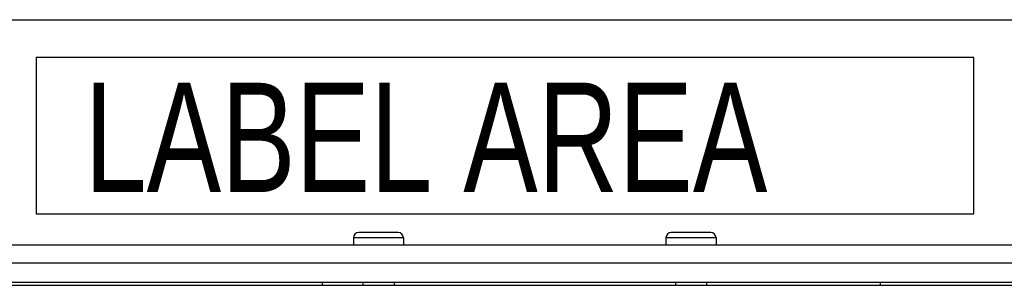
# Model space of a CAD drawing. Extents: x 0 to 594, y 0 to 420.
# Tile 26 of 126: x 81.15 to 112.65, y 286.01 to 294.51. Entities that reach past the tile are written whole.
import ezdxf

# ---------------------------------------------------------------- set-up
doc = ezdxf.new("R2010")
doc.units = 0
doc.header["$LTSCALE"] = 32.67
doc.layers.get('0').update_dxf_attribs({"linetype": 'CONTINUOUS'})
doc.styles.add('TEXTSTYLE_1', font='txt', dxfattribs={"width": 0.8})

msp = doc.modelspace()

# ---------------------------------------------------------------- linework, layer by layer
at = {"color": 7, "linetype": 'CONTINUOUS'}
for p, q in [((64.526, 294.513), (128.826, 294.513)), ((81.676, 293.303), (81.676, 288.303)), ((111.676, 293.303), (81.676, 293.303)), ((111.676, 288.303), (111.676, 293.303)), ((81.676, 288.303), (111.676, 288.303)), ((93.256, 287.703), (91.996, 287.703)), ((103.256, 287.703), (101.996, 287.703)), ((60.686, 287.313), (132.665, 287.313)), ((91.826, 287.533), (91.826, 287.313)), ((93.426, 287.533), (93.426, 287.313)), ((101.826, 287.533), (101.826, 287.313)), ((103.426, 287.533), (103.426, 287.313)), ((60.076, 286.013), (133.276, 286.013)), ((77.576, 286.113), (133.276, 286.113)), ((90.826, 286.113), (90.826, 286.013)), ((92.126, 286.113), (92.126, 286.013)), ((93.126, 286.113), (93.126, 286.013)), ((102.126, 286.113), (102.126, 286.013)), ((103.126, 286.113), (103.126, 286.013)), ((108.676, 286.113), (108.676, 286.013))]:
    msp.add_line(p, q, dxfattribs=at)
at = {"color": 9, "linetype": 'CONTINUOUS'}
for p, q in [((93.426, 287.533), (91.826, 287.533)), ((103.426, 287.533), (101.826, 287.533)), ((133.265, 286.723), (77.576, 286.723))]:
    msp.add_line(p, q, dxfattribs=at)
at = {"color": 7, "linetype": 'CONTINUOUS'}
for centre, start, end in [((91.996, 287.533), 90, 180), ((93.256, 287.533), 0, 90), ((101.996, 287.533), 90, 180), ((103.256, 287.533), 0, 90)]:
    msp.add_arc(centre, 0.17, start, end, dxfattribs=at)

# ---------------------------------------------------------------- texts
at = {"color": 5, "linetype": 'CONTINUOUS', "style": 'TEXTSTYLE_1', "width": 0.763333}
msp.add_text('LABEL AREA', height=3.5, dxfattribs=at).set_placement((83.226, 288.998))

doc.saveas('drawing.dxf')
